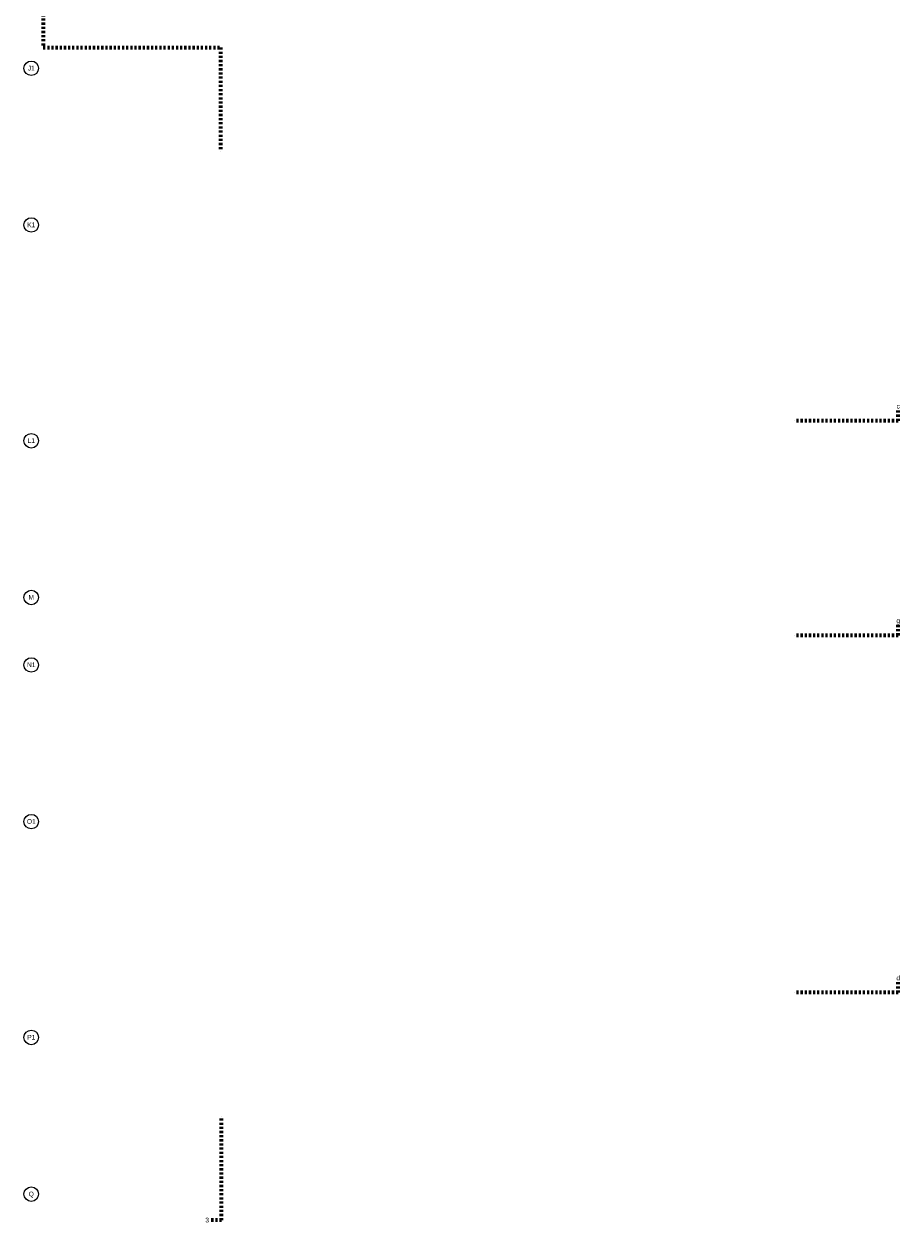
# Model space of a CAD drawing. Header units: metres. Extents: x -13 to 93, y -119 to 25.
# Tile 142 of 256: x 51 to 93, y -113 to -55. Entities that reach past the tile are written whole.
import ezdxf

# ---------------------------------------------------------------- set-up
doc = ezdxf.new("R2010")
doc.units = ezdxf.units.M
doc.header["$LTSCALE"] = 0.00508
doc.linetypes.add('STYLE_06', pattern=[1.0537, 0.590515, -0.19684, 0.069505, -0.19684])
doc.layers.add('Plan-Achsen-Text', color=1, linetype='Continuous', lineweight=18)
doc.layers.add('Plan-Schnittlinien', color=7, linetype='STYLE_06', lineweight=70)
doc.styles.add('Arial', font='ARIAL.TTF')

msp = doc.modelspace()

# ---------------------------------------------------------------- linework, layer by layer
at = {"layer": 'Plan-Achsen-Text', "color": 1, "lineweight": 18}
for centre in [(51.025, -57.5), (51.025, -65.05), (51.025, -75.45), (51.025, -83), (51.025, -86.25), (51.025, -93.8), (51.025, -104.2), (51.025, -111.75)]:
    msp.add_circle(centre, 0.35, dxfattribs=at)
at = {"layer": 'Plan-Schnittlinien', "color": 7, "linetype": 'STYLE_06', "lineweight": 70}
for p, q in [((51.6, -51.5), (51.6, -56.5)), ((51.6, -56.5), (60.14333222, -56.5)), ((60.14333222, -56.5), (60.14333222, -61.5))]:
    msp.add_line(p, q, dxfattribs=at)
at = {"layer": 'Plan-Schnittlinien'}
for p, q in [((92.80069059, -74.4886329), (92.80069059, -73.9886329)), ((92.80069059, -74.4886329), (87.80069059, -74.4886329)), ((92.80069059, -84.825), (92.80069059, -84.325)), ((92.80069059, -84.825), (87.80069059, -84.825)), ((92.80069059, -102.03722922), (92.80069059, -101.53722922)), ((92.80069059, -102.03722922), (87.80069059, -102.03722922))]:
    msp.add_line(p, q, dxfattribs=at)
at = {"layer": 'Plan-Schnittlinien', "linetype": 'STYLE_06'}
msp.add_line((60.2, -113.00629134), (60.2, -108.00629134), dxfattribs=at)

# ---------------------------------------------------------------- texts
at = {"layer": 'Plan-Achsen-Text', "char_height": 0.227286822, "attachment_point": 1, "line_spacing_factor": 0.967741, "style": 'Arial'}
for s, insert in [('{\\C1;\\lJ1}', (50.85831249, -57.37907568)), ('{\\C1;\\lK1}', (50.83132499, -64.92907568)), ('{\\C1;\\lL1}', (50.84878749, -75.32907568)), ('{\\C1;\\lM}', (50.8932375, -82.87907568)), ('{\\C1;\\lN1}', (50.82338749, -86.12907568)), ('{\\C1;\\lO1}', (50.8138625, -93.67907568)), ('{\\C1;\\lP1}', (50.83132499, -104.07907568)), ('{\\C1;\\lQ}', (50.90276249, -111.62907568))]:
    msp.add_mtext(s, dxfattribs=dict(at, insert=insert))

# ---------------------------------------------------------------- wipeouts: each hides what was drawn before it
at = {"linetype": 'Continuous'}
msp.add_wipeout([(59.41268749, -113.18885384), (59.58731251, -113.18885384), (59.58731251, -112.82372884), (59.41268749, -112.82372884)], dxfattribs=at).dxf.layer = 'Plan-Schnittlinien'

# ---------------------------------------------------------------- next in the draw order: linework, layer by layer
at = {"layer": 'Plan-Schnittlinien'}
msp.add_line((60.2, -113.00629134), (59.7, -113.00629134), dxfattribs=at)

# ---------------------------------------------------------------- next in the draw order: texts
at = {"layer": 'Plan-Schnittlinien', "insert": (59.41268749, -112.88536701), "char_height": 0.227286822, "attachment_point": 1, "line_spacing_factor": 0.967741, "style": 'Arial'}
msp.add_mtext('{\\C7;\\l3}', dxfattribs=at)

# ---------------------------------------------------------------- next in the draw order: wipeouts: each hides what was drawn before it
at = {"linetype": 'Continuous'}
for points in [[(92.72131559, -73.9711954), (92.88006559, -73.9711954), (92.88006559, -73.6060704), (92.72131559, -73.6060704)], [(92.71337808, -84.3075625), (92.88800309, -84.3075625), (92.88800309, -83.9424375), (92.71337808, -83.9424375)], [(92.71337808, -101.51979172), (92.88800309, -101.51979172), (92.88800309, -101.15466672), (92.71337808, -101.15466672)]]:
    msp.add_wipeout(points, dxfattribs=at).dxf.layer = 'Plan-Schnittlinien'

# ---------------------------------------------------------------- next in the draw order: texts
at = {"layer": 'Plan-Schnittlinien', "char_height": 0.227286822, "attachment_point": 1, "line_spacing_factor": 0.967741, "style": 'Arial'}
for s, insert in [('{\\C7;\\lc}', (92.72131559, -73.66770858)), ('{\\C7;\\lg}', (92.71337808, -84.00407568)), ('{\\C7;\\ld}', (92.71337808, -101.2163049))]:
    msp.add_mtext(s, dxfattribs=dict(at, insert=insert))

doc.saveas('drawing.dxf')
